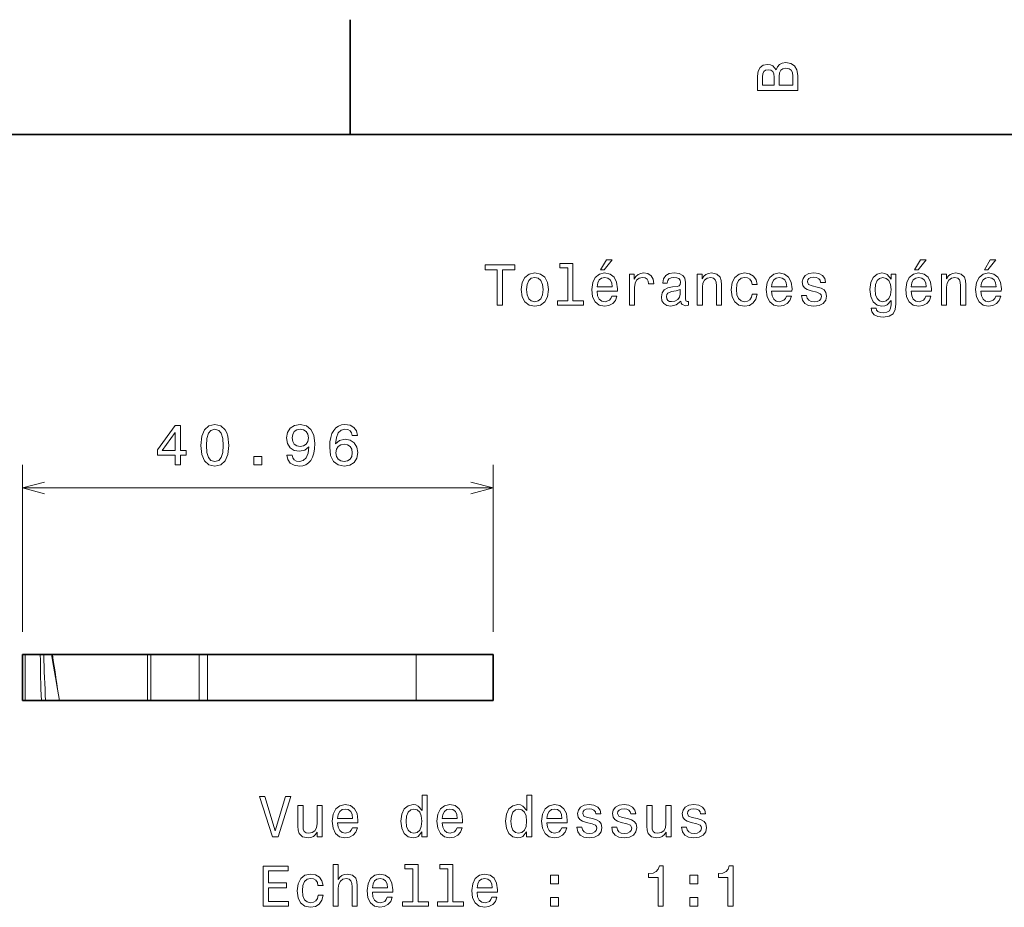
# Model space of a CAD drawing. Extents: x 0 to 297, y 0 to 210.
# Tile 7 of 8: x 120 to 205, y 133 to 210. Entities that reach past the tile are written whole.
import ezdxf

# ---------------------------------------------------------------- set-up
doc = ezdxf.new("R2010")
doc.units = 0

msp = doc.modelspace()

# ---------------------------------------------------------------- linework, layer by layer
at = {"color": 7, "lineweight": 35, "ltscale": 0.25}
msp.add_line((148.5, 200), (148.5, 210), dxfattribs=at)
at = {"color": 7, "lineweight": 35}
msp.add_line((287, 200), (10, 200), dxfattribs=at)
at = {"color": 7, "lineweight": 13, "ltscale": 0.362846}
for p, q in [((119.970215, 156.71463), (119.970215, 171.228485)), ((160.931641, 156.71463), (160.931641, 171.228485))]:
    msp.add_line(p, q, dxfattribs=at)
at = {"color": 7, "lineweight": 13}
msp.add_line((119.970215, 169.228485), (160.931641, 169.228485), dxfattribs=at)
at = {"color": 7, "lineweight": 35, "ltscale": 0.005762}
for p, q in [((119.970215, 154.71463), (120.200684, 154.71463)), ((119.970215, 150.71463), (120.200684, 150.71463))]:
    msp.add_line(p, q, dxfattribs=at)
at = {"color": 7, "lineweight": 35, "ltscale": 0.1}
for p, q in [((119.970215, 150.71463), (119.970215, 154.71463)), ((160.931641, 154.71463), (160.931641, 150.71463))]:
    msp.add_line(p, q, dxfattribs=at)
at = {"color": 7, "lineweight": 35, "ltscale": 0.033154}
msp.add_line((120.200684, 154.71463), (121.526855, 154.71463), dxfattribs=at)
at = {"color": 7, "lineweight": 13, "ltscale": 0.1}
for p, q in [((120.200684, 150.71463), (120.200684, 154.71463)), ((130.857056, 154.71463), (130.857056, 150.71463)), ((131.129395, 154.71463), (131.129395, 150.71463)), ((135.34021, 150.71463), (135.34021, 154.71463)), ((136.06189, 150.71463), (136.06189, 154.71463)), ((154.231567, 150.71463), (154.231567, 154.71463))]:
    msp.add_line(p, q, dxfattribs=at)
at = {"color": 7, "lineweight": 35, "ltscale": 0.007352}
msp.add_line((121.820923, 154.71463), (121.526855, 154.71463), dxfattribs=at)
at = {"color": 7, "lineweight": 35, "ltscale": 0.01683}
msp.add_line((121.820923, 154.71463), (122.494141, 154.71463), dxfattribs=at)
at = {"color": 7, "lineweight": 35, "ltscale": 0.001968}
msp.add_line((122.572876, 154.71463), (122.494141, 154.71463), dxfattribs=at)
at = {"color": 7, "lineweight": 35, "ltscale": 0.129736}
msp.add_line((127.762329, 154.71463), (122.572876, 154.71463), dxfattribs=at)
at = {"color": 7, "lineweight": 35, "ltscale": 0.077368}
for p, q in [((130.857056, 154.71463), (127.762329, 154.71463)), ((130.857056, 150.71463), (127.762329, 150.71463))]:
    msp.add_line(p, q, dxfattribs=at)
at = {"color": 7, "lineweight": 35, "ltscale": 0.006808}
for p, q in [((130.857056, 154.71463), (131.129395, 154.71463)), ((130.857056, 150.71463), (131.129395, 150.71463))]:
    msp.add_line(p, q, dxfattribs=at)
at = {"color": 7, "lineweight": 35, "ltscale": 0.10527}
for p, q in [((135.34021, 154.71463), (131.129395, 154.71463)), ((135.34021, 150.71463), (131.129395, 150.71463))]:
    msp.add_line(p, q, dxfattribs=at)
at = {"color": 7, "lineweight": 35, "ltscale": 0.018042}
for p, q in [((135.34021, 154.71463), (136.06189, 154.71463)), ((135.34021, 150.71463), (136.06189, 150.71463))]:
    msp.add_line(p, q, dxfattribs=at)
at = {"color": 7, "lineweight": 35, "ltscale": 0.454242}
for p, q in [((154.231567, 154.71463), (136.06189, 154.71463)), ((154.231567, 150.71463), (136.06189, 150.71463))]:
    msp.add_line(p, q, dxfattribs=at)
at = {"color": 7, "lineweight": 35, "ltscale": 0.167502}
for p, q in [((154.231567, 154.71463), (160.931641, 154.71463)), ((154.231567, 150.71463), (160.931641, 150.71463))]:
    msp.add_line(p, q, dxfattribs=at)
at = {"color": 7, "lineweight": 35, "ltscale": 0.035574}
msp.add_line((120.200684, 150.71463), (121.623657, 150.71463), dxfattribs=at)
at = {"color": 7, "lineweight": 35, "ltscale": 0.009186}
msp.add_line((121.623657, 150.71463), (121.991089, 150.71463), dxfattribs=at)
at = {"color": 7, "lineweight": 35, "ltscale": 0.029913}
msp.add_line((123.187622, 150.71463), (121.991089, 150.71463), dxfattribs=at)
at = {"color": 7, "lineweight": 35, "ltscale": 0.114368}
msp.add_line((127.762329, 150.71463), (123.187622, 150.71463), dxfattribs=at)
at = {"color": 7, "lineweight": 13}
for points in [[(185.542007, 205.630417), (185.249496, 205.983429), (185.052811, 206.074219), (184.81073, 206.104477), (184.432495, 206.03891), (184.160156, 205.842224), (183.993729, 205.524506), (183.933212, 205.080704), (183.933212, 203.835022), (187.433212, 203.835022), (187.433212, 205.151306), (187.36261, 205.620331), (187.155838, 205.968307), (186.828018, 206.185165), (186.384216, 206.260818), (186.08667, 206.215424), (185.839554, 206.094391), (185.65799, 205.897705)], [(185.385666, 204.984879), (185.385666, 204.298996), (184.351807, 204.298996), (184.351807, 205.025223), (184.382065, 205.297562), (184.472839, 205.489197), (184.629181, 205.605194), (184.86116, 205.645538), (185.093155, 205.600143), (185.254532, 205.479111), (185.355408, 205.272339)], [(187.014618, 205.095825), (187.014618, 204.298996), (185.809296, 204.298996), (185.809296, 205.050446), (185.844589, 205.368164), (185.9505, 205.595108), (186.132065, 205.731277), (186.394302, 205.776657), (186.671692, 205.731277), (186.863327, 205.605194), (186.979324, 205.393372)], [(161.286026, 185.143372), (161.75, 185.143372), (161.75, 188.219742), (162.809082, 188.219742), (162.809082, 188.643372), (160.221909, 188.643372), (160.221909, 188.219742), (161.286026, 188.219742)], [(167.42868, 188.391205), (167.42868, 185.516571), (166.515854, 185.516571), (166.515854, 185.143372), (168.780258, 185.143372), (168.780258, 185.516571), (167.872482, 185.516571), (167.872482, 188.764404), (166.732712, 188.764404), (166.732712, 188.391205)], [(170.278091, 188.219742), (170.575653, 188.219742), (171.276657, 189.077087), (170.782425, 189.077087)], [(197.602295, 188.219742), (197.899857, 188.219742), (198.600861, 189.077087), (198.106628, 189.077087)], [(203.674347, 188.219742), (203.971893, 188.219742), (204.672913, 189.077087), (204.178665, 189.077087)], [(163.378967, 186.494949), (163.459656, 185.879684), (163.69165, 185.425797), (164.059799, 185.143372), (164.554031, 185.047546), (165.043228, 185.143372), (165.411377, 185.420746), (165.643372, 185.874634), (165.729111, 186.494949), (165.643372, 187.110229), (165.411377, 187.569168), (165.043228, 187.846542), (164.554031, 187.947403), (164.059799, 187.846542), (163.69165, 187.564117), (163.459656, 187.110229)], [(169.970459, 186.368881), (171.745682, 186.368881), (171.750717, 186.575653), (171.670029, 187.155624), (171.44812, 187.58934), (171.095108, 187.851578), (170.626083, 187.947403), (170.167145, 187.846542), (169.814117, 187.564117), (169.587173, 187.105194), (169.506485, 186.5), (169.582138, 185.879684), (169.809082, 185.425797), (170.157059, 185.143372), (170.610947, 185.047546), (171.004318, 185.113113), (171.327087, 185.284576), (171.564117, 185.556915), (171.700287, 185.920029), (171.261536, 185.920029), (171.170746, 185.718292), (171.039627, 185.567001), (170.666428, 185.445969), (170.378967, 185.501434), (170.162109, 185.677948), (170.020889, 185.965424), (169.970459, 186.353745)], [(172.784576, 185.143372), (173.228394, 185.143372), (173.228394, 186.691635), (173.273773, 187.064835), (173.409943, 187.332138), (173.631851, 187.493515), (173.929398, 187.548996), (174.151291, 187.513687), (174.317719, 187.412827), (174.418594, 187.241348), (174.453888, 187.009369), (174.90274, 187.009369), (174.842224, 187.417862), (174.675797, 187.710373), (174.398422, 187.886887), (174.020172, 187.947403), (173.76297, 187.907059), (173.541061, 187.806198), (173.344376, 187.63472), (173.188034, 187.40274), (173.188034, 187.851578), (172.784576, 187.851578)], [(177.26297, 185.496399), (177.26297, 185.481262), (177.288177, 185.309799), (177.363831, 185.188766), (177.681549, 185.092941), (177.92868, 185.133286), (177.92868, 185.476227), (177.822769, 185.46109), (177.681549, 185.526657), (177.656342, 185.728394), (177.656342, 187.130402), (177.595825, 187.48848), (177.419312, 187.740631), (177.111664, 187.891937), (176.677948, 187.947403), (176.254318, 187.886887), (175.94165, 187.715424), (175.744965, 187.44812), (175.679398, 187.095108), (175.679398, 187.064835), (176.077805, 187.064835), (176.113113, 187.276657), (176.22406, 187.427948), (176.405624, 187.518738), (176.662827, 187.554031), (176.909943, 187.528824), (177.086456, 187.453171), (177.192368, 187.322052), (177.227661, 187.140488), (177.207489, 186.92868), (177.126801, 186.822769), (176.925079, 186.772339), (176.546829, 186.731995), (176.113113, 186.641205), (175.805481, 186.479828), (175.623917, 186.227661), (175.568451, 185.854462), (175.618881, 185.521606), (175.775223, 185.27449), (176.027374, 185.118149), (176.375366, 185.062683), (176.844376, 185.168594)], [(178.690201, 185.143372), (179.134003, 185.143372), (179.134003, 186.706772), (179.179398, 187.064835), (179.325653, 187.327087), (179.552597, 187.48848), (179.855194, 187.548996), (180.09726, 187.498566), (180.248566, 187.362396), (180.324203, 187.135452), (180.349426, 186.832855), (180.349426, 185.143372), (180.793228, 185.143372), (180.793228, 186.92363), (180.773056, 187.281708), (180.682281, 187.579254), (180.384735, 187.851578), (179.920746, 187.947403), (179.663544, 187.912109), (179.446686, 187.816284), (179.260086, 187.654892), (179.113831, 187.438034), (179.113831, 187.851578), (178.690201, 187.851578)], [(183.451004, 186.953888), (183.889771, 186.953888), (183.798996, 187.357346), (183.582138, 187.675079), (183.244232, 187.871765), (182.805481, 187.947403), (182.32132, 187.846542), (181.953171, 187.564117), (181.721191, 187.105194), (181.640488, 186.489914), (181.716141, 185.879684), (181.943085, 185.425797), (182.301147, 185.143372), (182.790344, 185.047546), (183.22406, 185.123199), (183.561966, 185.335007), (183.793945, 185.667862), (183.894806, 186.111664), (183.471191, 186.111664), (183.395538, 185.829254), (183.254318, 185.617432), (183.052597, 185.486313), (182.805481, 185.445969), (182.497833, 185.51152), (182.27594, 185.713257), (182.139771, 186.041061), (182.094376, 186.505035), (182.139771, 186.958939), (182.280975, 187.286743), (182.507935, 187.48848), (182.805481, 187.559082), (183.067719, 187.513687), (183.264404, 187.39769), (183.395538, 187.206055)], [(185.150574, 186.368881), (186.925797, 186.368881), (186.930832, 186.575653), (186.850143, 187.155624), (186.628235, 187.58934), (186.275223, 187.851578), (185.806198, 187.947403), (185.34726, 187.846542), (184.994232, 187.564117), (184.767288, 187.105194), (184.6866, 186.5), (184.762253, 185.879684), (184.989197, 185.425797), (185.337173, 185.143372), (185.791061, 185.047546), (186.184433, 185.113113), (186.507202, 185.284576), (186.744232, 185.556915), (186.880402, 185.920029), (186.44165, 185.920029), (186.350861, 185.718292), (186.219742, 185.567001), (185.846542, 185.445969), (185.559082, 185.501434), (185.342224, 185.677948), (185.201004, 185.965424), (185.150574, 186.353745)], [(189.124634, 186.721909), (188.695969, 186.822769), (188.378235, 186.938766), (188.272339, 187.175797), (188.302597, 187.342224), (188.408508, 187.463257), (188.579971, 187.53891), (188.827087, 187.569168), (189.064117, 187.53891), (189.250717, 187.44812), (189.371765, 187.311966), (189.422195, 187.130402), (189.855911, 187.130402), (189.855911, 187.140488), (189.780258, 187.468292), (189.573486, 187.72551), (189.250717, 187.886887), (188.827087, 187.947403), (188.398407, 187.886887), (188.085739, 187.720459), (187.889053, 187.473343), (187.828522, 187.16066), (187.873917, 186.858063), (188.015137, 186.646255), (188.247116, 186.494949), (188.585022, 186.389053), (189.079254, 186.268005), (189.381836, 186.141937), (189.46254, 186.041061), (189.492798, 185.889771), (189.447403, 185.703171), (189.32637, 185.561966), (189.129684, 185.471176), (188.867432, 185.440918), (188.590057, 185.471176), (188.388336, 185.577087), (188.252167, 185.748566), (188.196686, 185.985596), (187.768005, 185.985596), (187.838623, 185.582138), (188.045395, 185.289627), (188.373199, 185.113113), (188.827087, 185.047546), (189.301147, 185.113113), (189.649139, 185.289627), (189.860947, 185.572052), (189.9366, 185.940201), (189.881119, 186.257919), (189.724777, 186.474777), (189.467575, 186.615997)], [(195.978394, 185.264404), (195.978394, 187.851578), (195.554749, 187.851578), (195.554749, 187.412827), (195.206772, 187.811234), (194.994949, 187.912109), (194.757919, 187.947403), (194.329254, 187.846542), (193.996399, 187.564117), (193.779541, 187.110229), (193.703888, 186.5), (193.779541, 185.88472), (193.996399, 185.430832), (194.329254, 185.143372), (194.757919, 185.047546), (195, 185.082855), (195.201721, 185.17363), (195.554749, 185.556915), (195.554749, 185.17363), (195.514404, 184.871033), (195.403458, 184.654175), (195.191635, 184.528091), (194.873917, 184.482712), (194.596542, 184.51297), (194.399857, 184.588623), (194.283859, 184.719742), (194.248566, 184.896255), (193.819885, 184.896255), (193.819885, 184.876083), (193.885437, 184.553314), (194.087173, 184.311234), (194.409943, 184.154892), (194.848694, 184.099426), (195.373199, 184.175079), (195.721176, 184.386887), (195.917862, 184.755051)], [(197.294662, 186.368881), (199.069885, 186.368881), (199.074921, 186.575653), (198.994232, 187.155624), (198.772339, 187.58934), (198.419312, 187.851578), (197.950287, 187.947403), (197.491348, 187.846542), (197.138321, 187.564117), (196.911377, 187.105194), (196.830688, 186.5), (196.906342, 185.879684), (197.133286, 185.425797), (197.481262, 185.143372), (197.93515, 185.047546), (198.328522, 185.113113), (198.651291, 185.284576), (198.888321, 185.556915), (199.02449, 185.920029), (198.585724, 185.920029), (198.494949, 185.718292), (198.363831, 185.567001), (197.990631, 185.445969), (197.703171, 185.501434), (197.486313, 185.677948), (197.345093, 185.965424), (197.294662, 186.353745)], [(199.942352, 185.143372), (200.386169, 185.143372), (200.386169, 186.706772), (200.431549, 187.064835), (200.577805, 187.327087), (200.804749, 187.48848), (201.107346, 187.548996), (201.349426, 187.498566), (201.500717, 187.362396), (201.57637, 187.135452), (201.601578, 186.832855), (201.601578, 185.143372), (202.04538, 185.143372), (202.04538, 186.92363), (202.025208, 187.281708), (201.934433, 187.579254), (201.636887, 187.851578), (201.172913, 187.947403), (200.91571, 187.912109), (200.698853, 187.816284), (200.512238, 187.654892), (200.365997, 187.438034), (200.365997, 187.851578), (199.942352, 187.851578)], [(203.366714, 186.368881), (205.141922, 186.368881), (205.146973, 186.575653), (205.066284, 187.155624), (204.844376, 187.58934), (204.491348, 187.851578), (204.022339, 187.947403), (203.5634, 187.846542), (203.210373, 187.564117), (202.983429, 187.105194), (202.90274, 186.5), (202.978378, 185.879684), (203.205322, 185.425797), (203.553314, 185.143372), (204.007202, 185.047546), (204.400574, 185.113113), (204.723343, 185.284576), (204.960373, 185.556915), (205.096542, 185.920029), (204.657776, 185.920029), (204.567001, 185.718292), (204.435883, 185.567001), (204.062683, 185.445969), (203.775208, 185.501434), (203.55835, 185.677948), (203.417145, 185.965424), (203.366714, 186.353745)], [(163.832855, 186.5), (163.878235, 186.953888), (164.019455, 187.281708), (164.246399, 187.483429), (164.554031, 187.554031), (164.856628, 187.483429), (165.083572, 187.286743), (165.224777, 186.953888), (165.275223, 186.5), (165.224777, 186.041061), (165.083572, 185.708206), (164.856628, 185.506485), (164.554031, 185.440918), (164.246399, 185.506485), (164.019455, 185.708206), (163.878235, 186.041061)], [(169.970459, 186.742081), (170.02594, 187.090057), (170.162109, 187.34726), (170.368881, 187.503601), (170.641205, 187.559082), (170.908508, 187.503601), (171.11528, 187.34726), (171.241348, 187.090057), (171.286743, 186.742081)], [(185.150574, 186.742081), (185.206055, 187.090057), (185.342224, 187.34726), (185.548996, 187.503601), (185.82132, 187.559082), (186.088623, 187.503601), (186.295395, 187.34726), (186.421478, 187.090057), (186.466858, 186.742081)], [(194.162827, 186.5), (194.208206, 186.948853), (194.344376, 187.281708), (194.556198, 187.478394), (194.838623, 187.548996), (195.136169, 187.478394), (195.358063, 187.281708), (195.494232, 186.948853), (195.544662, 186.5), (195.494232, 186.041061), (195.358063, 185.713257), (195.136169, 185.51152), (194.838623, 185.445969), (194.556198, 185.51152), (194.344376, 185.713257), (194.208206, 186.046112)], [(197.294662, 186.742081), (197.350143, 187.090057), (197.486313, 187.34726), (197.693085, 187.503601), (197.965424, 187.559082), (198.232712, 187.503601), (198.439484, 187.34726), (198.565552, 187.090057), (198.610947, 186.742081)], [(203.366714, 186.742081), (203.42218, 187.090057), (203.55835, 187.34726), (203.765121, 187.503601), (204.03746, 187.559082), (204.304749, 187.503601), (204.51152, 187.34726), (204.637604, 187.090057), (204.682983, 186.742081)], [(177.21254, 186.091492), (177.152023, 185.829254), (176.990631, 185.627518), (176.748566, 185.496399), (176.451004, 185.451004), (176.259369, 185.476227), (176.123199, 185.556915), (176.03746, 185.69812), (176.012253, 185.894806), (176.032425, 186.07132), (176.113113, 186.197403), (176.435883, 186.338623), (176.844376, 186.399139), (177.21254, 186.520172)], [(133.256226, 171.228485), (133.710083, 171.228485), (133.710083, 172.095917), (134.209351, 172.095917), (134.209351, 172.49939), (133.710083, 172.49939), (133.710083, 174.652832), (133.251221, 174.652832), (131.718018, 172.539734), (131.718018, 172.095917), (133.256226, 172.095917)], [(132.141602, 172.49939), (133.256226, 174.067841), (133.256226, 172.49939)], [(135.499512, 172.938141), (135.575195, 172.146362), (135.812134, 171.581512), (136.19043, 171.238586), (136.714966, 171.127625), (137.234375, 171.238586), (137.612549, 171.581512), (137.844604, 172.146362), (137.925293, 172.938141), (137.844604, 173.724884), (137.748779, 174.037567), (137.612549, 174.294769), (137.234375, 174.637726), (136.714966, 174.753723), (136.19043, 174.637726), (135.812134, 174.289734), (135.575195, 173.724884)], [(135.983643, 172.938141), (136.024048, 173.54837), (136.150024, 173.987152), (136.377075, 174.244354), (136.714966, 174.335114), (137.047729, 174.244354), (137.274658, 173.987152), (137.400757, 173.54837), (137.441162, 172.938141), (137.400757, 172.322876), (137.274658, 171.884125), (137.047729, 171.626923), (136.714966, 171.541168), (136.377075, 171.626923), (136.150024, 171.884125), (136.024048, 172.322876)], [(142.976685, 172.095917), (143.052368, 171.69751), (143.269165, 171.389862), (143.612183, 171.198242), (144.06604, 171.127625), (144.363647, 171.162933), (144.630859, 171.253723), (144.857788, 171.410034), (145.049438, 171.631958), (145.200806, 171.909332), (145.311768, 172.252258), (145.377319, 172.64563), (145.402466, 173.099518), (145.316772, 173.810638), (145.069702, 174.330078), (144.67627, 174.642761), (144.136597, 174.753723), (143.642456, 174.662933), (143.269165, 174.420868), (143.0271, 174.047668), (142.946411, 173.578644), (143.0271, 173.094482), (143.26416, 172.726318), (143.617188, 172.494354), (144.06604, 172.418701), (144.540161, 172.514526), (144.898193, 172.807037), (144.817505, 172.247223), (144.656128, 171.848816), (144.408936, 171.611786), (144.071045, 171.536133), (143.808838, 171.571442), (143.617188, 171.682373), (143.491089, 171.858887), (143.440674, 172.095917)], [(143.435669, 173.583679), (143.486084, 173.896362), (143.627319, 174.143463), (143.849243, 174.299805), (144.136597, 174.355286), (144.434204, 174.299805), (144.661133, 174.143463), (144.802368, 173.901398), (144.857788, 173.588715), (144.802368, 173.270996), (144.661133, 173.033966), (144.429199, 172.887726), (144.12146, 172.83728), (143.844116, 172.887726), (143.627319, 173.033966), (143.486084, 173.265961)], [(149.133545, 173.7854), (149.03772, 174.193909), (148.815796, 174.49649), (148.4729, 174.688141), (148.029053, 174.753723), (147.731567, 174.718414), (147.474365, 174.622589), (147.247314, 174.466248), (147.055786, 174.244354), (146.904419, 173.96698), (146.793457, 173.629059), (146.7229, 173.230652), (146.702759, 172.781799), (146.783447, 172.065674), (147.030518, 171.546204), (147.428955, 171.233551), (147.973633, 171.127625), (148.462769, 171.218414), (148.835938, 171.455444), (149.078003, 171.828644), (149.163818, 172.302704), (149.078003, 172.781799), (148.846069, 173.149963), (148.488037, 173.381958), (148.044189, 173.462646), (147.565063, 173.361786), (147.207031, 173.07431), (147.282715, 173.629059), (147.444092, 174.027496), (147.691162, 174.264526), (148.034058, 174.345215), (148.286255, 174.304871), (148.477905, 174.198944), (148.604004, 174.02243), (148.669556, 173.7854)], [(148.674561, 172.297668), (148.619141, 171.979919), (148.477905, 171.737854), (148.250977, 171.576477), (147.968506, 171.526031), (147.671021, 171.576477), (147.444092, 171.732819), (147.297852, 171.974884), (147.252441, 172.292603), (147.302856, 172.605286), (147.444092, 172.842316), (147.676025, 172.993622), (147.98877, 173.049103), (148.261108, 172.993622), (148.477905, 172.847382), (148.619141, 172.610352)], [(140.103027, 171.228485), (140.79895, 171.228485), (140.79895, 171.979919), (140.103027, 171.979919)], [(142.846466, 142.363052), (141.968933, 139.382492), (141.066208, 142.363052), (140.587097, 142.363052), (141.716782, 138.858002), (142.2211, 138.858002), (143.325562, 142.363052)], [(154.733353, 139.276596), (154.733353, 138.858002), (155.177155, 138.858002), (155.177155, 142.479034), (154.738388, 142.479034), (154.738388, 141.152664), (154.400497, 141.53595), (154.193726, 141.62674), (153.956696, 141.662033), (153.528015, 141.561172), (153.19516, 141.278748), (152.978302, 140.82486), (152.902664, 140.21463), (152.978302, 139.604401), (153.19516, 139.145462), (153.528015, 138.858002), (153.956696, 138.762177), (154.193726, 138.797485), (154.405533, 138.88826)], [(163.841415, 139.276596), (163.841415, 138.858002), (164.285217, 138.858002), (164.285217, 142.479034), (163.846466, 142.479034), (163.846466, 141.152664), (163.50856, 141.53595), (163.301788, 141.62674), (163.064758, 141.662033), (162.636093, 141.561172), (162.303238, 141.278748), (162.08638, 140.82486), (162.010727, 140.21463), (162.08638, 139.604401), (162.303238, 139.145462), (162.636093, 138.858002), (163.064758, 138.762177), (163.301788, 138.797485), (163.513611, 138.88826)], [(146.048904, 141.566208), (145.605103, 141.566208), (145.605103, 140.002808), (145.554672, 139.639709), (145.408417, 139.377457), (145.181473, 139.216064), (144.883926, 139.165634), (144.646896, 139.205978), (144.49559, 139.327026), (144.409866, 139.533798), (144.389694, 139.826294), (144.389694, 141.566208), (143.945892, 141.566208), (143.945892, 139.78595), (143.961014, 139.427887), (144.056839, 139.130341), (144.34935, 138.858002), (144.818359, 138.762177), (145.070526, 138.797485), (145.287384, 138.88826), (145.473984, 139.044601), (145.625275, 139.271545), (145.625275, 138.858002), (146.048904, 138.858002)], [(147.385361, 140.083511), (149.160583, 140.083511), (149.165619, 140.290283), (149.08493, 140.870255), (148.863037, 141.30397), (148.51001, 141.566208), (148.040985, 141.662033), (147.582047, 141.561172), (147.229019, 141.278748), (147.002075, 140.819824), (146.921387, 140.21463), (146.99704, 139.594315), (147.223984, 139.140427), (147.57196, 138.858002), (148.025848, 138.762177), (148.41922, 138.827744), (148.741989, 138.999207), (148.979019, 139.271545), (149.115189, 139.634659), (148.676437, 139.634659), (148.585648, 139.432922), (148.454529, 139.281631), (148.081329, 139.160599), (147.793869, 139.216064), (147.577011, 139.392578), (147.435791, 139.680054), (147.385361, 140.068375)], [(156.493439, 140.083511), (158.268646, 140.083511), (158.273697, 140.290283), (158.193008, 140.870255), (157.9711, 141.30397), (157.618073, 141.566208), (157.149048, 141.662033), (156.690125, 141.561172), (156.337097, 141.278748), (156.110153, 140.819824), (156.029465, 140.21463), (156.105103, 139.594315), (156.332047, 139.140427), (156.680038, 138.858002), (157.133926, 138.762177), (157.527298, 138.827744), (157.850067, 138.999207), (158.087097, 139.271545), (158.223267, 139.634659), (157.7845, 139.634659), (157.693726, 139.432922), (157.562592, 139.281631), (157.189407, 139.160599), (156.901932, 139.216064), (156.685074, 139.392578), (156.543869, 139.680054), (156.493439, 140.068375)], [(165.601501, 140.083511), (167.376724, 140.083511), (167.38176, 140.290283), (167.301071, 140.870255), (167.079163, 141.30397), (166.726151, 141.566208), (166.257126, 141.662033), (165.798187, 141.561172), (165.44516, 141.278748), (165.218216, 140.819824), (165.137527, 140.21463), (165.213181, 139.594315), (165.440125, 139.140427), (165.788101, 138.858002), (166.241989, 138.762177), (166.635361, 138.827744), (166.95813, 138.999207), (167.19516, 139.271545), (167.331329, 139.634659), (166.892578, 139.634659), (166.801788, 139.432922), (166.67067, 139.281631), (166.29747, 139.160599), (166.01001, 139.216064), (165.793152, 139.392578), (165.651932, 139.680054), (165.601501, 140.068375)], [(169.575562, 140.436539), (169.146896, 140.537399), (168.829163, 140.653397), (168.723267, 140.890427), (168.753525, 141.056854), (168.859436, 141.177887), (169.030899, 141.25354), (169.278015, 141.283798), (169.515045, 141.25354), (169.701645, 141.16275), (169.822693, 141.026596), (169.873123, 140.845032), (170.306839, 140.845032), (170.306839, 140.855118), (170.231186, 141.182922), (170.024414, 141.44014), (169.701645, 141.601517), (169.278015, 141.662033), (168.849335, 141.601517), (168.536667, 141.435089), (168.339981, 141.187973), (168.279449, 140.87529), (168.324844, 140.572693), (168.466064, 140.360886), (168.698044, 140.209579), (169.03595, 140.103683), (169.530182, 139.982635), (169.832764, 139.856567), (169.913467, 139.755692), (169.943726, 139.604401), (169.898331, 139.417801), (169.777298, 139.276596), (169.580612, 139.185806), (169.318359, 139.155548), (169.040985, 139.185806), (168.839264, 139.291718), (168.703094, 139.463196), (168.647614, 139.700226), (168.218933, 139.700226), (168.289551, 139.296768), (168.496323, 139.004257), (168.824127, 138.827744), (169.278015, 138.762177), (169.752075, 138.827744), (170.100067, 139.004257), (170.311874, 139.286682), (170.387527, 139.654831), (170.332047, 139.972549), (170.175705, 140.189407), (169.918503, 140.330627)], [(172.611588, 140.436539), (172.182922, 140.537399), (171.865189, 140.653397), (171.759277, 140.890427), (171.789551, 141.056854), (171.895447, 141.177887), (172.066925, 141.25354), (172.314041, 141.283798), (172.551071, 141.25354), (172.737671, 141.16275), (172.858704, 141.026596), (172.909149, 140.845032), (173.342865, 140.845032), (173.342865, 140.855118), (173.267212, 141.182922), (173.06044, 141.44014), (172.737671, 141.601517), (172.314041, 141.662033), (171.885361, 141.601517), (171.572693, 141.435089), (171.376007, 141.187973), (171.315475, 140.87529), (171.36087, 140.572693), (171.502075, 140.360886), (171.73407, 140.209579), (172.07196, 140.103683), (172.566193, 139.982635), (172.86879, 139.856567), (172.949493, 139.755692), (172.979736, 139.604401), (172.934357, 139.417801), (172.813324, 139.276596), (172.616638, 139.185806), (172.354385, 139.155548), (172.077011, 139.185806), (171.875275, 139.291718), (171.739105, 139.463196), (171.68364, 139.700226), (171.254959, 139.700226), (171.325562, 139.296768), (171.532333, 139.004257), (171.860153, 138.827744), (172.314041, 138.762177), (172.788101, 138.827744), (173.136078, 139.004257), (173.3479, 139.286682), (173.423553, 139.654831), (173.368073, 139.972549), (173.211731, 140.189407), (172.954529, 140.330627)], [(176.409134, 141.566208), (175.965332, 141.566208), (175.965332, 140.002808), (175.914902, 139.639709), (175.768646, 139.377457), (175.541702, 139.216064), (175.244156, 139.165634), (175.007126, 139.205978), (174.85582, 139.327026), (174.770081, 139.533798), (174.749908, 139.826294), (174.749908, 141.566208), (174.306122, 141.566208), (174.306122, 139.78595), (174.321243, 139.427887), (174.417068, 139.130341), (174.709564, 138.858002), (175.178589, 138.762177), (175.430756, 138.797485), (175.647614, 138.88826), (175.834213, 139.044601), (175.985504, 139.271545), (175.985504, 138.858002), (176.409134, 138.858002)], [(178.68364, 140.436539), (178.254959, 140.537399), (177.937241, 140.653397), (177.831329, 140.890427), (177.861588, 141.056854), (177.967499, 141.177887), (178.138962, 141.25354), (178.386078, 141.283798), (178.623108, 141.25354), (178.809723, 141.16275), (178.930756, 141.026596), (178.981186, 140.845032), (179.414902, 140.845032), (179.414902, 140.855118), (179.339249, 141.182922), (179.132477, 141.44014), (178.809723, 141.601517), (178.386078, 141.662033), (177.957413, 141.601517), (177.64473, 141.435089), (177.448044, 141.187973), (177.387527, 140.87529), (177.432922, 140.572693), (177.574127, 140.360886), (177.806107, 140.209579), (178.144012, 140.103683), (178.638245, 139.982635), (178.940842, 139.856567), (179.02153, 139.755692), (179.051788, 139.604401), (179.006409, 139.417801), (178.885361, 139.276596), (178.688675, 139.185806), (178.426422, 139.155548), (178.149048, 139.185806), (177.947327, 139.291718), (177.811157, 139.463196), (177.755676, 139.700226), (177.327011, 139.700226), (177.397614, 139.296768), (177.604385, 139.004257), (177.93219, 138.827744), (178.386078, 138.762177), (178.860138, 138.827744), (179.20813, 139.004257), (179.419952, 139.286682), (179.49559, 139.654831), (179.440125, 139.972549), (179.283783, 140.189407), (179.026581, 140.330627)], [(147.385361, 140.456711), (147.440842, 140.804688), (147.577011, 141.06189), (147.783783, 141.218231), (148.056122, 141.273712), (148.32341, 141.218231), (148.530182, 141.06189), (148.656265, 140.804688), (148.701645, 140.456711)], [(154.032333, 141.263626), (154.324844, 141.193024), (154.546753, 140.996338), (154.677872, 140.668518), (154.728302, 140.21463), (154.677872, 139.755692), (154.546753, 139.427887), (154.324844, 139.226151), (154.032333, 139.160599), (153.754959, 139.226151), (153.543152, 139.427887), (153.401932, 139.760742), (153.356552, 140.21463), (153.401932, 140.663483), (153.543152, 140.991287), (153.754959, 141.193024)], [(156.493439, 140.456711), (156.548904, 140.804688), (156.685074, 141.06189), (156.891846, 141.218231), (157.164185, 141.273712), (157.431473, 141.218231), (157.638245, 141.06189), (157.764328, 140.804688), (157.809723, 140.456711)], [(163.140411, 141.263626), (163.432922, 141.193024), (163.654816, 140.996338), (163.78595, 140.668518), (163.83638, 140.21463), (163.78595, 139.755692), (163.654816, 139.427887), (163.432922, 139.226151), (163.140411, 139.160599), (162.863037, 139.226151), (162.651215, 139.427887), (162.51001, 139.760742), (162.464615, 140.21463), (162.51001, 140.663483), (162.651215, 140.991287), (162.863037, 141.193024)], [(165.601501, 140.456711), (165.656982, 140.804688), (165.793152, 141.06189), (165.999924, 141.218231), (166.272247, 141.273712), (166.539551, 141.218231), (166.746323, 141.06189), (166.872406, 140.804688), (166.917786, 140.456711)], [(140.909866, 132.811172), (143.128876, 132.811172), (143.128876, 133.234802), (141.37384, 133.234802), (141.37384, 134.419968), (142.937241, 134.419968), (142.937241, 134.838547), (141.37384, 134.838547), (141.37384, 135.887543), (143.088531, 135.887543), (143.088531, 136.311172), (140.909866, 136.311172)], [(146.99704, 132.811172), (147.440842, 132.811172), (147.440842, 134.374573), (147.486237, 134.732635), (147.632477, 134.994888), (147.859436, 135.156281), (148.162018, 135.216797), (148.404099, 135.166367), (148.555389, 135.030197), (148.631042, 134.803253), (148.656265, 134.500656), (148.656265, 132.811172), (149.100067, 132.811172), (149.100067, 134.591431), (149.079895, 134.949493), (148.989105, 135.247055), (148.691559, 135.519379), (148.227585, 135.615204), (147.975418, 135.57991), (147.75856, 135.484085), (147.577011, 135.332779), (147.440842, 135.126007), (147.440842, 136.432205), (146.99704, 136.432205)], [(153.951645, 136.059006), (153.951645, 133.184372), (153.038818, 133.184372), (153.038818, 132.811172), (155.303238, 132.811172), (155.303238, 133.184372), (154.395447, 133.184372), (154.395447, 136.432205), (153.255676, 136.432205), (153.255676, 136.059006)], [(156.987671, 136.059006), (156.987671, 133.184372), (156.074844, 133.184372), (156.074844, 132.811172), (158.339264, 132.811172), (158.339264, 133.184372), (157.431473, 133.184372), (157.431473, 136.432205), (156.291702, 136.432205), (156.291702, 136.059006)], [(175.274414, 132.811172), (175.733337, 132.811172), (175.733337, 136.336395), (175.390411, 136.336395), (175.299622, 136.028748), (175.118073, 135.821976), (174.840698, 135.700943), (174.457413, 135.660599), (174.457413, 135.302521), (175.274414, 135.302521)], [(181.346466, 132.811172), (181.805389, 132.811172), (181.805389, 136.336395), (181.462448, 136.336395), (181.371674, 136.028748), (181.190125, 135.821976), (180.912735, 135.700943), (180.529449, 135.660599), (180.529449, 135.302521), (181.346466, 135.302521)], [(145.685791, 134.621689), (146.124557, 134.621689), (146.033783, 135.025146), (145.816925, 135.34288), (145.479019, 135.539566), (145.040268, 135.615204), (144.556122, 135.514343), (144.187958, 135.231918), (143.955978, 134.772995), (143.875275, 134.157715), (143.950928, 133.547485), (144.177872, 133.093597), (144.53595, 132.811172), (145.025131, 132.715347), (145.458847, 132.791), (145.796753, 133.002808), (146.028732, 133.335663), (146.129608, 133.779465), (145.705978, 133.779465), (145.630325, 133.497055), (145.489105, 133.285233), (145.287384, 133.154114), (145.040268, 133.11377), (144.732635, 133.179321), (144.510727, 133.381058), (144.374557, 133.708862), (144.329163, 134.172852), (144.374557, 134.62674), (144.515762, 134.954544), (144.742722, 135.156281), (145.040268, 135.226883), (145.302505, 135.181488), (145.499207, 135.065491), (145.630325, 134.873856)], [(150.421387, 134.036682), (152.196609, 134.036682), (152.201645, 134.243454), (152.120956, 134.823425), (151.899048, 135.257141), (151.546036, 135.519379), (151.077011, 135.615204), (150.618073, 135.514343), (150.265045, 135.231918), (150.038101, 134.772995), (149.957413, 134.167801), (150.033066, 133.547485), (150.26001, 133.093597), (150.607986, 132.811172), (151.061874, 132.715347), (151.455246, 132.780914), (151.778015, 132.952377), (152.015045, 133.224716), (152.151215, 133.58783), (151.712463, 133.58783), (151.621674, 133.386093), (151.490555, 133.234802), (151.117355, 133.11377), (150.829895, 133.169235), (150.613037, 133.345749), (150.471817, 133.633224), (150.421387, 134.021545)], [(159.529465, 134.036682), (161.304672, 134.036682), (161.309723, 134.243454), (161.229034, 134.823425), (161.007126, 135.257141), (160.654099, 135.519379), (160.185074, 135.615204), (159.726151, 135.514343), (159.373123, 135.231918), (159.146179, 134.772995), (159.065475, 134.167801), (159.141129, 133.547485), (159.368073, 133.093597), (159.716064, 132.811172), (160.169952, 132.715347), (160.563324, 132.780914), (160.886093, 132.952377), (161.123123, 133.224716), (161.259277, 133.58783), (160.820526, 133.58783), (160.729752, 133.386093), (160.598618, 133.234802), (160.225418, 133.11377), (159.937958, 133.169235), (159.7211, 133.345749), (159.579895, 133.633224), (159.529465, 134.021545)], [(165.909149, 134.767944), (166.605103, 134.767944), (166.605103, 135.519379), (165.909149, 135.519379)], [(178.053223, 134.767944), (178.749191, 134.767944), (178.749191, 135.519379), (178.053223, 135.519379)], [(150.421387, 134.409882), (150.476868, 134.757858), (150.613037, 135.01506), (150.819809, 135.171402), (151.092133, 135.226883), (151.359436, 135.171402), (151.566208, 135.01506), (151.692276, 134.757858), (151.737671, 134.409882)], [(159.529465, 134.409882), (159.58493, 134.757858), (159.7211, 135.01506), (159.927872, 135.171402), (160.200211, 135.226883), (160.467499, 135.171402), (160.674271, 135.01506), (160.800354, 134.757858), (160.845734, 134.409882)], [(165.909149, 132.811172), (166.605103, 132.811172), (166.605103, 133.562607), (165.909149, 133.562607)], [(178.053223, 132.811172), (178.749191, 132.811172), (178.749191, 133.562607), (178.053223, 133.562607)]]:
    msp.add_lwpolyline(points, close=True, dxfattribs=at)
for points in [[(121.9021, 169.746124), (119.970215, 169.228485), (121.9021, 168.710846)], [(158.999756, 168.710846), (160.931641, 169.228485), (158.999756, 169.746124)]]:
    msp.add_lwpolyline(points, dxfattribs=at)
for centre, radius, start, end in [((225.734863, 155.258057), 104.209819, 180.298788, 182.49882), ((229.751221, 157.324036), 107.962196, 181.384966, 183.509811), ((-887.106934, -22.422592), 1025.022845, 9.724486, 9.95141), ((-880.618652, -1.532818), 1015.286419, 8.624329, 8.852712)]:
    msp.add_arc(centre, radius, start, end, dxfattribs=at)

doc.saveas('drawing.dxf')
